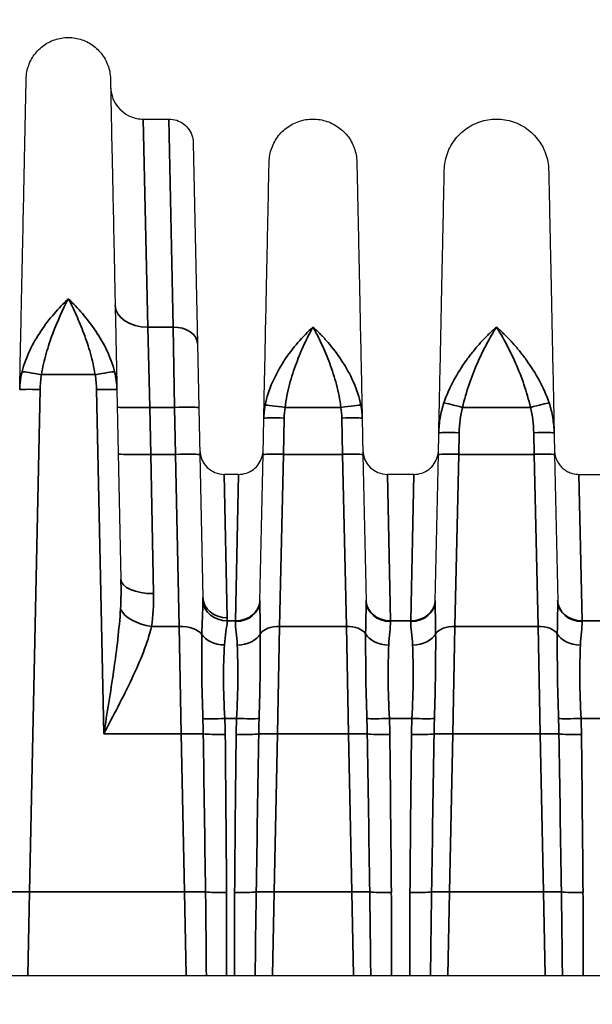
# Model space of a CAD drawing. Header units: millimetres. Extents: x 399 to 6233, y -1870 to 1602.
# Tile 199 of 256: x 6031 to 6045, y -604 to -580. Entities that reach past the tile are written whole.
import ezdxf

# ---------------------------------------------------------------- set-up
doc = ezdxf.new("R2010")
doc.units = ezdxf.units.MM
for name, color, linetype, lineweight in [('AM_5', 3, 'Continuous', 25), ('可見 (ISO)', 7, 'Continuous', 25), ('窄部可見 (ISO)', 7, 'Continuous', 35)]:
    doc.layers.add(name, color=color, linetype=linetype, lineweight=lineweight)
doc.styles.add('尺寸標註', font='romans.shx', dxfattribs={"bigfont": 'CHINESET.SHX'})
doc.dimstyles.new('CNS1$0', dxfattribs={"dimtxt": 2.5, "dimasz": 2.5, "dimexe": 1, "dimexo": 1, "dimgap": 1.5, "dimtad": 1, "dimtoh": 1, "dimdec": 1, "dimdsep": 46, "dimtxsty": '尺寸標註', "dimcen": 0, "dimclrd": 2, "dimclre": 2, "dimclrt": 1, "dimadec": 0, "dimazin": 2, "dimtp": 0.1, "dimtm": 0.1, "dimtfac": 0.71, "dimtdec": 1, "dimtmove": 0, "dimatfit": 0, "dimfxl": 0, "dimlwd": 13, "dimlwe": 13, "dimarcsym": 0})

# ---------------------------------------------------------------- blocks, each defined once
blk = doc.blocks.new('*D349')
at = {"layer": 'AM_5', "color": 2, "lineweight": 13}
for p, q in [((6072.683, -561.032), (6119.305, -561.032)), ((6118.305, -563.532), (6118.305, -704.214)), ((5962.518, -706.714), (6119.305, -706.714))]:
    blk.add_line(p, q, dxfattribs=at)
at = {"layer": 'AM_5', "color": 2, "lineweight": -2}
for points in [[(6117.888, -563.532), (6118.722, -563.532), (6118.305, -561.032)], [(6117.888, -704.214), (6118.722, -704.214), (6118.305, -706.714)]]:
    blk.add_solid(points, dxfattribs=at)
at = {"layer": 'Defpoints', "color": 0, "lineweight": -2}
for p in [(6071.683, -561.032), (5961.518, -706.714), (6118.305, -706.714)]:
    blk.add_point(p, dxfattribs=at)
at = {"layer": 'AM_5', "color": 1, "insert": (6115.555, -633.873), "char_height": 2.5, "attachment_point": 5, "rotation": 90, "style": '尺寸標註'}
blk.add_mtext('145.7', dxfattribs=at)

msp = doc.modelspace()

# ---------------------------------------------------------------- linework, layer by layer
at = {"layer": '可見 (ISO)'}
for p, q in [((6033.605, -582.232), (6034.234, -582.232)), ((6034.833, -582.82), (6034.936, -587.735)), ((6034.936, -587.735), (6034.969, -589.311)), ((6032.96, -588.87), (6033.057, -593.515)), ((6034.969, -589.311), (6034.993, -590.462)), ((6036.542, -590.461), (6036.561, -589.57)), ((6038.975, -589.57), (6038.993, -590.461)), ((6040.842, -590.461), (6040.853, -589.929)), ((6043.682, -589.929), (6043.693, -590.461)), ((6034.993, -590.462), (6035.067, -593.959)), ((6036.467, -594.055), (6036.542, -590.461)), ((6038.993, -590.461), (6039.069, -594.055)), ((6040.767, -594.055), (6040.842, -590.461)), ((6043.693, -590.461), (6043.769, -594.055)), ((6035.944, -590.945), (6035.591, -590.945)), ((6040.244, -590.945), (6039.591, -590.945)), ((6044.291, -590.945), (6044.944, -590.945)), ((6032.728, -596.749), (6032.728, -596.749)), ((6032.809, -596.981), (6032.809, -596.981)), ((5989.768, -603.232), (6094.268, -603.232))]:
    msp.add_line(p, q, dxfattribs=at)
for centre in [(6035.591, -590.345), (6039.591, -590.345)]:
    msp.add_arc(centre, 0.6, 181.2, 270, dxfattribs=at)
for points, knots in [([(6030.735, -581.244), (6030.737, -581.132), (6030.758, -581.02), (6030.833, -580.811), (6030.889, -580.71), (6031.029, -580.535), (6031.114, -580.458), (6031.302, -580.336), (6031.407, -580.291), (6031.624, -580.236), (6031.739, -580.227), (6031.962, -580.245), (6032.074, -580.272), (6032.279, -580.361), (6032.376, -580.423), (6032.542, -580.573), (6032.614, -580.662), (6032.723, -580.858), (6032.763, -580.966), (6032.793, -581.131), (6032.799, -581.187), (6032.8, -581.244)], [0, 0, 0, 0, 0.0333171, 0.0333171, 0.0669022, 0.0669022, 0.1004777, 0.1004777, 0.1340536, 0.1340536, 0.1676294, 0.1676294, 0.2012052, 0.2012052, 0.234781, 0.234781, 0.2683568, 0.2683568, 0.3019326, 0.3019326, 0.3188115, 0.3188115, 0.3188115, 0.3188115]), ([(6030.575, -588.87), (6030.586, -588.354), (6030.596, -587.857), (6030.606, -587.392), (6030.608, -587.316), (6030.609, -587.241), (6030.611, -587.166), (6030.622, -586.63), (6030.633, -586.125), (6030.642, -585.657), (6030.652, -585.19), (6030.661, -584.756), (6030.67, -584.356), (6030.678, -583.956), (6030.686, -583.588), (6030.693, -583.259), (6030.696, -583.12), (6030.698, -582.988), (6030.701, -582.862), (6030.705, -582.692), (6030.708, -582.535), (6030.711, -582.39), (6030.716, -582.14), (6030.721, -581.928), (6030.724, -581.757), (6030.731, -581.415), (6030.735, -581.244), (6030.735, -581.244)], [0.026741, 0.026741, 0.026741, 0.026741, 0.0775937, 0.0775937, 0.0775937, 0.0858987, 0.0858987, 0.0858987, 0.1450564, 0.1450564, 0.1450564, 0.2042141, 0.2042141, 0.2042141, 0.2633718, 0.2633718, 0.2633718, 0.2884178, 0.2884178, 0.2884178, 0.3225295, 0.3225295, 0.3225295, 0.3816871, 0.3816871, 0.3816871, 0.5, 0.5, 0.5, 0.5]), ([(6032.8, -581.244), (6032.8, -581.244), (6032.804, -581.415), (6032.811, -581.757), (6032.817, -582.027), (6032.825, -582.396), (6032.834, -582.863), (6032.837, -582.988), (6032.84, -583.12), (6032.843, -583.259), (6032.849, -583.589), (6032.857, -583.956), (6032.866, -584.356), (6032.874, -584.756), (6032.883, -585.19), (6032.893, -585.657), (6032.903, -586.125), (6032.913, -586.63), (6032.924, -587.165), (6032.926, -587.241), (6032.928, -587.316), (6032.929, -587.392), (6032.939, -587.857), (6032.949, -588.354), (6032.96, -588.87)], [0.500008, 0.500008, 0.500008, 0.500008, 0.6183179, 0.6183179, 0.6183179, 0.7115978, 0.7115978, 0.7115978, 0.7366333, 0.7366333, 0.7366333, 0.795791, 0.795791, 0.795791, 0.8549487, 0.8549487, 0.8549487, 0.9141064, 0.9141064, 0.9141064, 0.9224137, 0.9224137, 0.9224137, 0.9732641, 0.9732641, 0.9732641, 0.9732641]), ([(6032.805, -581.449), (6032.806, -581.501), (6032.812, -581.553), (6032.841, -581.687), (6032.873, -581.767), (6032.959, -581.912), (6033.014, -581.979), (6033.141, -582.09), (6033.215, -582.136), (6033.39, -582.21), (6033.498, -582.232), (6033.604, -582.232)], [0, 0, 0, 0, 0.0156464, 0.0156464, 0.0409526, 0.0409526, 0.0662587, 0.0662587, 0.0915649, 0.0915649, 0.1234285, 0.1234285, 0.1234285, 0.1234285]), ([(6034.234, -582.232), (6034.298, -582.232), (6034.364, -582.243), (6034.486, -582.284), (6034.545, -582.316), (6034.649, -582.394), (6034.695, -582.443), (6034.767, -582.551), (6034.795, -582.611), (6034.819, -582.698), (6034.824, -582.722), (6034.831, -582.77), (6034.833, -582.795), (6034.833, -582.82)], [0.00000114, 0.00000114, 0.00000114, 0.00000114, 0.01938058, 0.01938058, 0.03888823, 0.03888823, 0.05839129, 0.05839129, 0.07789451, 0.07789451, 0.08520881, 0.08520881, 0.09263584, 0.09263584, 0.09263584, 0.09263584]), ([(6036.692, -583.285), (6036.695, -583.17), (6036.716, -583.053), (6036.795, -582.834), (6036.853, -582.73), (6036.998, -582.547), (6037.087, -582.467), (6037.283, -582.341), (6037.392, -582.293), (6037.619, -582.236), (6037.738, -582.226), (6037.97, -582.245), (6038.086, -582.274), (6038.3, -582.366), (6038.401, -582.431), (6038.574, -582.587), (6038.649, -582.68), (6038.763, -582.884), (6038.804, -582.996), (6038.836, -583.168), (6038.842, -583.227), (6038.843, -583.285)], [0, 0, 0, 0, 0.0347036, 0.0347036, 0.0696796, 0.0696796, 0.1046456, 0.1046456, 0.1396121, 0.1396121, 0.1745785, 0.1745785, 0.2095449, 0.2095449, 0.2445113, 0.2445113, 0.2794777, 0.2794777, 0.3144441, 0.3144441, 0.3320164, 0.3320164, 0.3320164, 0.3320164]), ([(6040.988, -583.485), (6040.991, -583.348), (6041.017, -583.209), (6041.11, -582.949), (6041.18, -582.824), (6041.352, -582.607), (6041.458, -582.511), (6041.691, -582.361), (6041.821, -582.305), (6042.09, -582.237), (6042.232, -582.225), (6042.509, -582.248), (6042.647, -582.282), (6042.902, -582.392), (6043.022, -582.469), (6043.228, -582.654), (6043.316, -582.766), (6043.452, -583.007), (6043.501, -583.141), (6043.539, -583.346), (6043.546, -583.416), (6043.547, -583.485)], [0, 0, 0, 0, 0.0413231, 0.0413231, 0.0829384, 0.0829384, 0.1245431, 0.1245431, 0.1661483, 0.1661483, 0.2077533, 0.2077533, 0.2493584, 0.2493584, 0.2909635, 0.2909635, 0.3325686, 0.3325686, 0.3741737, 0.3741737, 0.3950529, 0.3950529, 0.3950529, 0.3950529]), ([(6036.561, -589.57), (6036.571, -589.064), (6036.581, -588.577), (6036.591, -588.134), (6036.6, -587.707), (6036.608, -587.298), (6036.616, -586.918), (6036.624, -586.531), (6036.632, -586.172), (6036.639, -585.84), (6036.646, -585.508), (6036.652, -585.201), (6036.658, -584.931), (6036.66, -584.798), (6036.663, -584.672), (6036.666, -584.555), (6036.668, -584.435), (6036.67, -584.324), (6036.673, -584.221), (6036.677, -584.016), (6036.68, -583.844), (6036.683, -583.704), (6036.689, -583.425), (6036.692, -583.285), (6036.692, -583.285)], [0.0294093, 0.0294093, 0.0294093, 0.0294093, 0.089244, 0.089244, 0.089244, 0.1470574, 0.1470574, 0.1470574, 0.2058814, 0.2058814, 0.2058814, 0.2647055, 0.2647055, 0.2647055, 0.2938656, 0.2938656, 0.2938656, 0.3235296, 0.3235296, 0.3235296, 0.3823536, 0.3823536, 0.3823536, 0.5, 0.5, 0.5, 0.5]), ([(6038.843, -583.285), (6038.843, -583.285), (6038.846, -583.425), (6038.852, -583.704), (6038.856, -583.914), (6038.862, -584.198), (6038.87, -584.555), (6038.872, -584.672), (6038.875, -584.798), (6038.878, -584.931), (6038.883, -585.201), (6038.89, -585.508), (6038.897, -585.84), (6038.904, -586.172), (6038.911, -586.531), (6038.919, -586.918), (6038.927, -587.298), (6038.936, -587.707), (6038.945, -588.134), (6038.954, -588.577), (6038.964, -589.064), (6038.975, -589.57)], [0.5000084, 0.5000084, 0.5000084, 0.5000084, 0.6176498, 0.6176498, 0.6176498, 0.7061501, 0.7061501, 0.7061501, 0.735298, 0.735298, 0.735298, 0.794122, 0.794122, 0.794122, 0.8529461, 0.8529461, 0.8529461, 0.9107639, 0.9107639, 0.9107639, 0.9705942, 0.9705942, 0.9705942, 0.9705942]), ([(6040.853, -589.929), (6040.865, -589.342), (6040.877, -588.775), (6040.888, -588.272), (6040.896, -587.901), (6040.903, -587.543), (6040.91, -587.205), (6040.918, -586.808), (6040.926, -586.439), (6040.933, -586.099), (6040.94, -585.758), (6040.947, -585.443), (6040.953, -585.168), (6040.956, -585.015), (6040.959, -584.872), (6040.962, -584.739), (6040.969, -584.395), (6040.975, -584.119), (6040.979, -583.914), (6040.985, -583.628), (6040.988, -583.485), (6040.988, -583.485)], [0.030065, 0.030065, 0.030065, 0.030065, 0.0975901, 0.0975901, 0.0975901, 0.1475485, 0.1475485, 0.1475485, 0.2062907, 0.2062907, 0.2062907, 0.265033, 0.265033, 0.265033, 0.2977638, 0.2977638, 0.2977638, 0.3825174, 0.3825174, 0.3825174, 0.5, 0.5, 0.5, 0.5]), ([(6043.547, -583.485), (6043.547, -583.485), (6043.55, -583.628), (6043.556, -583.914), (6043.561, -584.12), (6043.566, -584.395), (6043.574, -584.739), (6043.576, -584.872), (6043.579, -585.015), (6043.583, -585.168), (6043.588, -585.443), (6043.595, -585.758), (6043.602, -586.099), (6043.609, -586.439), (6043.617, -586.808), (6043.625, -587.205), (6043.632, -587.543), (6043.64, -587.901), (6043.648, -588.272), (6043.658, -588.775), (6043.67, -589.341), (6043.682, -589.929)], [0.5000086, 0.5000086, 0.5000086, 0.5000086, 0.6174862, 0.6174862, 0.6174862, 0.7022467, 0.7022467, 0.7022467, 0.7349706, 0.7349706, 0.7349706, 0.7937128, 0.7937128, 0.7937128, 0.852455, 0.852455, 0.852455, 0.9024183, 0.9024183, 0.9024183, 0.9699385, 0.9699385, 0.9699385, 0.9699385]), ([(6035.944, -590.945), (6036.009, -590.945), (6036.074, -590.935), (6036.197, -590.893), (6036.256, -590.862), (6036.359, -590.783), (6036.405, -590.735), (6036.478, -590.627), (6036.506, -590.566), (6036.529, -590.48), (6036.534, -590.456), (6036.541, -590.408), (6036.544, -590.383), (6036.544, -590.358)], [0, 0, 0, 0, 0.01938058, 0.01938058, 0.03888823, 0.03888823, 0.05839129, 0.05839129, 0.07789451, 0.07789451, 0.08520881, 0.08520881, 0.09263584, 0.09263584, 0.09263584, 0.09263584]), ([(6040.244, -590.945), (6040.309, -590.945), (6040.374, -590.935), (6040.497, -590.893), (6040.556, -590.862), (6040.659, -590.783), (6040.705, -590.735), (6040.778, -590.627), (6040.806, -590.566), (6040.829, -590.48), (6040.834, -590.456), (6040.841, -590.408), (6040.844, -590.383), (6040.844, -590.358)], [0, 0, 0, 0, 0.01938058, 0.01938058, 0.03888823, 0.03888823, 0.05839129, 0.05839129, 0.07789451, 0.07789451, 0.08520881, 0.08520881, 0.09263584, 0.09263584, 0.09263584, 0.09263584]), ([(6043.691, -590.358), (6043.692, -590.381), (6043.694, -590.404), (6043.7, -590.45), (6043.704, -590.472), (6043.721, -590.536), (6043.736, -590.577), (6043.775, -590.654), (6043.798, -590.689), (6043.85, -590.754), (6043.88, -590.784), (6043.945, -590.837), (6043.98, -590.86), (6044.055, -590.899), (6044.095, -590.914), (6044.186, -590.938), (6044.239, -590.945), (6044.291, -590.945)], [0, 0, 0, 0, 0.00692113, 0.00692113, 0.01375081, 0.01375081, 0.02679823, 0.02679823, 0.0393646, 0.0393646, 0.05193098, 0.05193098, 0.06449736, 0.06449736, 0.07706374, 0.07706374, 0.09281981, 0.09281981, 0.09281981, 0.09281981])]:
    msp.add_open_spline(points, degree=3, knots=knots, dxfattribs=at)
at = {"layer": '窄部可見 (ISO)'}
for p, q in [((6033.604, -582.232), (6033.717, -587.333)), ((6034.336, -587.333), (6034.234, -582.232)), ((6033.717, -587.333), (6034.336, -587.333)), ((6033.769, -589.303), (6033.717, -587.333)), ((6034.369, -589.303), (6034.336, -587.333)), ((6032.424, -588.5), (6031.111, -588.5)), ((6031.075, -588.863), (6030.817, -601.186)), ((6032.637, -597.308), (6032.46, -588.863)), ((6034.369, -589.303), (6033.769, -589.303)), ((6033.769, -589.303), (6033.793, -590.454)), ((6034.394, -590.454), (6034.369, -589.303)), ((6038.454, -589.303), (6037.082, -589.303)), ((6043.1, -589.303), (6041.436, -589.303)), ((6037.06, -589.563), (6037.042, -590.454)), ((6038.494, -590.454), (6038.475, -589.563)), ((6041.353, -589.923), (6041.342, -590.454)), ((6043.194, -590.454), (6043.182, -589.923)), ((6033.793, -590.454), (6034.394, -590.454)), ((6033.793, -590.454), (6033.857, -593.868)), ((6034.489, -594.672), (6034.394, -590.454)), ((6037.042, -590.454), (6036.948, -594.672)), ((6037.042, -590.454), (6038.494, -590.454)), ((6038.587, -594.672), (6038.494, -590.454)), ((6041.342, -590.454), (6041.248, -594.672)), ((6041.342, -590.454), (6043.194, -590.454)), ((6043.287, -594.672), (6043.194, -590.454)), ((6035.667, -594.462), (6035.591, -590.945)), ((6035.867, -594.536), (6035.944, -590.945)), ((6039.668, -594.536), (6039.591, -590.945)), ((6040.167, -594.536), (6040.244, -590.945)), ((6044.291, -590.945), (6044.368, -594.536)), ((6034.489, -594.672), (6033.807, -594.672)), ((6034.489, -594.672), (6034.537, -597.308)), ((6035.666, -594.536), (6035.867, -594.536)), ((6035.867, -594.536), (6035.867, -594.553)), ((6036.898, -597.308), (6036.948, -594.672)), ((6038.587, -594.672), (6036.948, -594.672)), ((6038.587, -594.672), (6038.637, -597.308)), ((6039.668, -594.536), (6040.167, -594.536)), ((6039.669, -594.553), (6039.668, -594.536)), ((6040.167, -594.536), (6040.167, -594.553)), ((6041.198, -597.308), (6041.248, -594.672)), ((6043.287, -594.672), (6041.248, -594.672)), ((6043.287, -594.672), (6043.337, -597.308)), ((6044.368, -594.536), (6044.867, -594.536)), ((6044.369, -594.553), (6044.368, -594.536)), ((6033.695, -595.065), (6033.695, -595.065)), ((6035.04, -595.136), (6035.04, -595.136)), ((6036.477, -595.136), (6036.476, -595.136)), ((6039.059, -595.136), (6039.059, -595.136)), ((6040.777, -595.136), (6040.776, -595.136)), ((6043.759, -595.136), (6043.759, -595.136)), ((6032.925, -596.801), (6032.925, -596.801)), ((6035.069, -596.97), (6035.069, -596.97)), ((6035.894, -596.929), (6035.605, -596.929)), ((6036.445, -596.97), (6036.445, -596.97)), ((6039.09, -596.97), (6039.09, -596.97)), ((6040.194, -596.929), (6039.641, -596.929)), ((6040.745, -596.97), (6040.745, -596.97)), ((6043.79, -596.97), (6043.79, -596.97)), ((6044.894, -596.929), (6044.341, -596.929)), ((6034.537, -597.308), (6032.637, -597.308)), ((6034.618, -601.186), (6034.537, -597.308)), ((6036.898, -597.308), (6036.817, -601.186)), ((6038.637, -597.308), (6036.898, -597.308)), ((6038.718, -601.186), (6038.637, -597.308)), ((6041.198, -597.308), (6041.117, -601.186)), ((6043.337, -597.308), (6041.198, -597.308)), ((6043.418, -601.186), (6043.337, -597.308)), ((6030.774, -603.232), (6030.817, -601.186)), ((6030.817, -601.186), (6034.618, -601.186)), ((6034.618, -601.186), (6034.661, -603.232)), ((6036.774, -603.232), (6036.817, -601.186)), ((6036.817, -601.186), (6038.718, -601.186)), ((6038.718, -601.186), (6038.761, -603.232)), ((6041.074, -603.232), (6041.117, -601.186)), ((6041.117, -601.186), (6043.418, -601.186)), ((6043.418, -601.186), (6043.461, -603.232))]:
    msp.add_line(p, q, dxfattribs=at)
for centre, major_axis, ratio, start_param, end_param in [((6033.717, -586.78), (-0.8, -0.017), 0.69138, 0, 1.556315), ((6034.336, -587.748), (0.6, 0.013), 0.69138, 0, 1.556315), ((6031.111, -588.518), (-0.492, 0.09), 0.034327, 4.71869, 6.047452), ((6032.424, -588.518), (0.492, 0.09), 0.034327, 0.235733, 1.564495), ((6033.769, -589.275), (-0.8, -0.017), 0.034892, 0, 1.570065), ((6034.369, -589.323), (0.6, 0.013), 0.034892, 0, 1.570065), ((6037.082, -589.32), (-0.495, 0.072), 0.034539, 4.717398, 6.113427), ((6038.454, -589.32), (0.495, 0.072), 0.034539, 0.169758, 1.565787), ((6041.436, -589.32), (-0.484, 0.127), 0.033759, 4.721243, 5.969613), ((6043.1, -589.32), (0.484, 0.127), 0.033759, 0.313572, 1.561942), ((6033.793, -590.426), (-0.8, -0.017), 0.034892, 0, 1.570065), ((6034.394, -590.475), (0.6, 0.013), 0.034892, 0, 1.570065), ((6037.042, -590.471), (-0.5, 0.01), 0.034892, 4.71312, 6.283185), ((6038.494, -590.471), (0.5, 0.01), 0.034892, 0, 1.570065), ((6041.342, -590.471), (-0.5, 0.01), 0.034892, 4.71312, 6.283185), ((6043.194, -590.471), (0.5, 0.01), 0.034892, 0, 1.570065), ((6033.857, -593.498), (-0.8, -0.017), 0.461544, 0, 1.561129), ((6035.667, -593.947), (-0.6, -0.013), 0.859283, 0, 1.552799), ((6035.666, -594.023), (-0.599, 0.028), 0.856112, 0.114309, 1.610957), ((6035.867, -594.023), (0.6, -0.013), 0.856313, 4.730324, 6.283185), ((6035.867, -594.042), (0.6, -0.013), 0.850862, 4.73021, 6.283185), ((6039.668, -594.023), (-0.6, -0.013), 0.856313, 0, 1.552861), ((6039.669, -594.042), (-0.6, -0.013), 0.850862, 0, 1.552975), ((6040.167, -594.023), (0.6, -0.013), 0.856313, 4.730324, 6.283185), ((6040.167, -594.042), (0.6, -0.013), 0.850862, 4.73021, 6.283185), ((6044.368, -594.023), (-0.6, -0.013), 0.856313, 0, 1.552861), ((6044.369, -594.042), (-0.6, -0.013), 0.850862, 0, 1.552975), ((6033.807, -594.222), (-0.786, 0.15), 0.555227, 0.385484, 1.676699), ((6034.489, -595.009), (0.6, 0.013), 0.56206, 0.384076, 1.559023), ((6036.948, -594.953), (-0.5, 0.01), 0.56206, 4.724162, 5.958793), ((6038.587, -594.953), (0.5, 0.01), 0.56206, 0.324392, 1.559023), ((6041.248, -594.953), (-0.5, 0.01), 0.56206, 4.724162, 5.958793), ((6043.287, -594.953), (0.5, 0.01), 0.56206, 0.324392, 1.559023), ((6035.596, -594.733), (-0.599, 0.027), 0.65857, 0.424468, 1.600429), ((6035.91, -594.734), (0.6, 0.02), 0.658485, 4.690186, 5.92531), ((6039.626, -594.734), (-0.6, 0.02), 0.658485, 0.357875, 1.592999), ((6040.21, -594.734), (0.6, 0.02), 0.658485, 4.690186, 5.92531), ((6044.326, -594.734), (-0.6, 0.02), 0.658485, 0.357875, 1.592999), ((6035.605, -596.894), (-0.599, -0.029), 0.058689, 0.454485, 1.567938), ((6030.906, -597.732), (0.098, 8.678), 0.48068, 4.766605, 4.809703), ((6025.547, -597.416), (10.07, 0), 0.998272, 0.009209, 0.048451), ((6047.562, -597.451), (-11.679, 0), 0.998272, 6.23842, 6.27237), ((6035.894, -596.894), (-0.599, 0.027), 0.058699, 1.573438, 2.74251), ((6039.448, -597.72), (0.015, -8.387), 0.359374, 4.617716, 4.662757), ((6039.641, -596.894), (0.599, 0.027), 0.058699, 3.540675, 4.709747), ((6036.087, -597.72), (0.015, 8.387), 0.359374, 4.762021, 4.807062), ((6027.974, -597.451), (11.679, 0), 0.998272, 0.010815, 0.044766), ((6051.862, -597.451), (-11.679, 0), 0.998272, 6.23842, 6.27237), ((6040.194, -596.894), (0.599, -0.027), 0.058699, 4.715031, 5.884103), ((6043.748, -597.72), (0.015, -8.387), 0.359374, 4.617716, 4.662757), ((6044.341, -596.894), (-0.599, -0.027), 0.058699, 0.399082, 1.568154), ((6040.787, -597.72), (0.015, 8.387), 0.359374, 4.762021, 4.807062), ((6032.674, -597.451), (11.679, 0), 0.998272, 0.010815, 0.044766), ((6034.537, -597.329), (-0.6, -0.013), 0.034892, 3.592536, 4.711658), ((3175.147, -640.561), (2860.217, -15.262), 0.998902, 0.019124, 0.020481), ((6035.617, -597.288), (-0.6, -0.006), 0.058756, 0.451486, 1.570247), ((6034.773, -586.094), (0.566, -35.382), 0.019792, 1.129399, 1.247504), ((6036.624, -588.644), (-0.529, -32.381), 0.019208, 4.984098, 5.110893), ((6035.883, -597.29), (-0.6, 0.007), 0.058755, 1.571441, 2.746354), ((9164.298, -648.548), (-3128.226, -18.641), 0.998953, 6.260823, 6.262063), ((6036.898, -597.326), (-0.5, 0.01), 0.034892, 4.71312, 5.888413), ((6038.637, -597.326), (0.5, 0.01), 0.034892, 0.394772, 1.570065), ((2911.238, -648.548), (3128.226, -18.641), 0.998953, 0.021122, 0.022363), ((6039.652, -597.29), (0.6, 0.007), 0.058755, 3.536831, 4.711744), ((6038.911, -588.644), (0.529, -32.381), 0.019208, 1.172292, 1.299088), ((6040.924, -588.644), (-0.529, -32.381), 0.019208, 4.984098, 5.110893), ((6040.183, -597.29), (0.6, -0.007), 0.058755, 4.713034, 5.887947), ((9168.598, -648.548), (-3128.226, -18.641), 0.998953, 6.260823, 6.262063), ((6041.198, -597.326), (0.5, -0.01), 0.034892, 1.571527, 2.746821), ((6043.337, -597.326), (0.5, 0.01), 0.034892, 0.394772, 1.570065), ((2915.938, -648.548), (3128.226, -18.641), 0.998953, 0.021122, 0.022363), ((6044.352, -597.29), (-0.6, -0.007), 0.058755, 0.395239, 1.570152), ((6043.611, -588.644), (0.529, -32.381), 0.019208, 1.172292, 1.299088), ((6030.817, -601.203), (-0.5, 0.01), 0.034892, 4.71312, 5.795128), ((6034.618, -601.207), (-0.6, -0.013), 0.034892, 3.680395, 4.711658), ((6035.648, -601.164), (-0.6, -0.004), 0.058757, 0.539472, 1.570406), ((6035.846, -601.165), (-0.6, 0.005), 0.058756, 1.57128, 2.65294), ((6036.817, -601.203), (-0.5, 0.01), 0.034892, 4.71312, 5.795128), ((6038.718, -601.203), (0.5, 0.01), 0.034892, 0.488057, 1.570065), ((6039.689, -601.165), (0.6, 0.005), 0.058756, 3.630245, 4.711905), ((6040.146, -601.165), (0.6, -0.005), 0.058756, 4.712873, 5.794533), ((6041.117, -601.203), (0.5, -0.01), 0.034892, 1.571527, 2.653535), ((6043.418, -601.203), (0.5, 0.01), 0.034892, 0.488057, 1.570065), ((6044.389, -601.165), (-0.6, -0.005), 0.058756, 0.488652, 1.570312)]:
    msp.add_ellipse(centre, major_axis=major_axis, ratio=ratio, start_param=start_param, end_param=end_param, dxfattribs=at)
for points, knots in [([(6030.634, -588.426), (6030.678, -588.25), (6030.743, -588.077), (6030.822, -587.911), (6030.901, -587.745), (6030.995, -587.583), (6031.095, -587.432), (6031.297, -587.13), (6031.532, -586.861), (6031.768, -586.643)], [0, 0, 0, 0, 0.000558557, 0.000558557, 0.000558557, 0.001117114, 0.001117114, 0.001117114, 0.002234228, 0.002234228, 0.002234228, 0.002234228]), ([(6031.768, -586.643), (6031.635, -586.896), (6031.503, -587.18), (6031.327, -587.648), (6031.272, -587.813), (6031.178, -588.15), (6031.138, -588.322), (6031.111, -588.5)], [-0.000011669, -0.000011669, -0.000011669, -0.000011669, 0.001066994, 0.001066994, 0.001606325, 0.001606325, 0.002145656, 0.002145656, 0.002145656, 0.002145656]), ([(6031.768, -586.643), (6032.003, -586.861), (6032.236, -587.126), (6032.439, -587.43), (6032.643, -587.735), (6032.814, -588.073), (6032.902, -588.426)], [-0.000011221, -0.000011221, -0.000011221, -0.000011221, 0.001104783, 0.001104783, 0.001104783, 0.002220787, 0.002220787, 0.002220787, 0.002220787]), ([(6032.424, -588.5), (6032.397, -588.322), (6032.357, -588.15), (6032.31, -587.981), (6032.263, -587.813), (6032.208, -587.648), (6032.15, -587.492), (6032.091, -587.336), (6032.029, -587.187), (6031.965, -587.046), (6031.901, -586.904), (6031.834, -586.768), (6031.768, -586.643)], [0, 0, 0, 0, 0.000534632, 0.000534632, 0.000534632, 0.001069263, 0.001069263, 0.001069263, 0.001603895, 0.001603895, 0.001603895, 0.002138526, 0.002138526, 0.002138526, 0.002138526]), ([(6036.594, -589.246), (6036.667, -588.864), (6036.845, -588.492), (6037.056, -588.167), (6037.266, -587.843), (6037.518, -587.557), (6037.768, -587.333)], [0, 0, 0, 0, 0.00119489, 0.00119489, 0.00119489, 0.002389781, 0.002389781, 0.002389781, 0.002389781]), ([(6037.768, -587.333), (6037.696, -587.462), (6037.625, -587.602), (6037.555, -587.751), (6037.487, -587.898), (6037.422, -588.053), (6037.361, -588.216), (6037.299, -588.381), (6037.242, -588.557), (6037.193, -588.738), (6037.145, -588.921), (6037.105, -589.109), (6037.082, -589.303)], [-0.000011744, -0.000011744, -0.000011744, -0.000011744, 0.000565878, 0.000565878, 0.000565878, 0.001135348, 0.001135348, 0.001135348, 0.001714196, 0.001714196, 0.001714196, 0.002298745, 0.002298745, 0.002298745, 0.002298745]), ([(6037.768, -587.333), (6037.83, -587.389), (6037.893, -587.449), (6037.955, -587.512), (6038.017, -587.575), (6038.078, -587.642), (6038.138, -587.711), (6038.254, -587.846), (6038.365, -587.992), (6038.468, -588.15), (6038.472, -588.155), (6038.475, -588.161), (6038.479, -588.166), (6038.582, -588.324), (6038.676, -588.494), (6038.754, -588.668), (6038.757, -588.674), (6038.759, -588.68), (6038.762, -588.687), (6038.841, -588.867), (6038.904, -589.055), (6038.941, -589.246)], [-0.00001134, -0.00001134, -0.00001134, -0.00001134, 0.00028763, 0.00028763, 0.00028763, 0.0005866, 0.0005866, 0.0005866, 0.001165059, 0.001165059, 0.001165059, 0.001184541, 0.001184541, 0.001184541, 0.001762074, 0.001762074, 0.001762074, 0.001782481, 0.001782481, 0.001782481, 0.002380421, 0.002380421, 0.002380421, 0.002380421]), ([(6038.454, -589.303), (6038.43, -589.111), (6038.392, -588.925), (6038.344, -588.745), (6038.296, -588.564), (6038.238, -588.388), (6038.177, -588.223), (6038.115, -588.057), (6038.049, -587.9), (6037.98, -587.751), (6037.911, -587.602), (6037.838, -587.461), (6037.768, -587.333)], [0, 0, 0, 0, 0.000572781, 0.000572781, 0.000572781, 0.001145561, 0.001145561, 0.001145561, 0.001718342, 0.001718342, 0.001718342, 0.002291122, 0.002291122, 0.002291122, 0.002291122]), ([(6040.977, -589.194), (6041.04, -589.006), (6041.121, -588.826), (6041.214, -588.652), (6041.217, -588.647), (6041.219, -588.642), (6041.222, -588.637), (6041.313, -588.468), (6041.418, -588.303), (6041.528, -588.149), (6041.532, -588.145), (6041.535, -588.14), (6041.539, -588.135), (6041.592, -588.061), (6041.647, -587.99), (6041.703, -587.92), (6041.763, -587.846), (6041.824, -587.775), (6041.886, -587.707), (6041.949, -587.638), (6042.012, -587.572), (6042.076, -587.51), (6042.14, -587.448), (6042.205, -587.388), (6042.268, -587.333)], [0, 0, 0, 0, 0.000592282, 0.000592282, 0.000592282, 0.000608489, 0.000608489, 0.000608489, 0.001184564, 0.001184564, 0.001184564, 0.00120247, 0.00120247, 0.00120247, 0.001480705, 0.001480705, 0.001480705, 0.001776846, 0.001776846, 0.001776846, 0.002072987, 0.002072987, 0.002072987, 0.002369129, 0.002369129, 0.002369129, 0.002369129]), ([(6042.268, -587.333), (6042.186, -587.462), (6042.105, -587.602), (6042.026, -587.75), (6041.948, -587.897), (6041.872, -588.051), (6041.8, -588.215), (6041.727, -588.381), (6041.657, -588.557), (6041.595, -588.738), (6041.533, -588.92), (6041.478, -589.108), (6041.436, -589.303)], [-0.000011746, -0.000011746, -0.000011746, -0.000011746, 0.000578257, 0.000578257, 0.000578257, 0.001160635, 0.001160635, 0.001160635, 0.00175146, 0.00175146, 0.00175146, 0.002348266, 0.002348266, 0.002348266, 0.002348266]), ([(6042.268, -587.333), (6042.3, -587.361), (6042.332, -587.389), (6042.364, -587.419), (6042.396, -587.449), (6042.428, -587.479), (6042.459, -587.51), (6042.523, -587.572), (6042.586, -587.638), (6042.648, -587.705), (6042.71, -587.773), (6042.771, -587.844), (6042.83, -587.918), (6042.887, -587.988), (6042.942, -588.06), (6042.997, -588.135), (6043, -588.14), (6043.003, -588.144), (6043.006, -588.148), (6043.117, -588.303), (6043.222, -588.468), (6043.313, -588.637), (6043.316, -588.642), (6043.318, -588.647), (6043.321, -588.651), (6043.414, -588.826), (6043.495, -589.006), (6043.558, -589.194)], [-0.00001131, -0.00001131, -0.00001131, -0.00001131, 0.000139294, 0.000139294, 0.000139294, 0.000289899, 0.000289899, 0.000289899, 0.000591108, 0.000591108, 0.000591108, 0.000892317, 0.000892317, 0.000892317, 0.001177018, 0.001177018, 0.001177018, 0.001193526, 0.001193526, 0.001193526, 0.001779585, 0.001779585, 0.001779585, 0.001795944, 0.001795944, 0.001795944, 0.002398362, 0.002398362, 0.002398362, 0.002398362]), ([(6043.1, -589.303), (6043.057, -589.11), (6043.003, -588.924), (6042.942, -588.744), (6042.881, -588.563), (6042.811, -588.387), (6042.738, -588.221), (6042.665, -588.055), (6042.588, -587.899), (6042.51, -587.75), (6042.431, -587.602), (6042.348, -587.461), (6042.268, -587.333)], [0, 0, 0, 0, 0.000584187, 0.000584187, 0.000584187, 0.001168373, 0.001168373, 0.001168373, 0.00175256, 0.00175256, 0.00175256, 0.002336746, 0.002336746, 0.002336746, 0.002336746]), ([(6030.575, -588.87), (6030.575, -588.862), (6030.576, -588.853), (6030.576, -588.845), (6030.576, -588.836), (6030.577, -588.826), (6030.577, -588.817), (6030.578, -588.798), (6030.579, -588.78), (6030.58, -588.761), (6030.583, -588.724), (6030.587, -588.686), (6030.592, -588.649), (6030.599, -588.594), (6030.608, -588.538), (6030.62, -588.483), (6030.624, -588.464), (6030.629, -588.445), (6030.634, -588.426)], [-0.00000006, -0.00000006, -0.00000006, -0.00000006, 0.0000256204, 0.0000256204, 0.0000256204, 0.000054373, 0.000054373, 0.000054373, 0.0001119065, 0.0001119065, 0.0001119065, 0.0002272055, 0.0002272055, 0.0002272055, 0.0003997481, 0.0003997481, 0.0003997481, 0.0004597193, 0.0004597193, 0.0004597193, 0.0004597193]), ([(6031.075, -588.863), (6030.944, -588.86), (6030.814, -588.859), (6030.722, -588.86), (6030.629, -588.861), (6030.575, -588.865), (6030.575, -588.87)], [0, 0, 0, 0, 0.5, 0.5, 0.5, 1, 1, 1, 1]), ([(6032.46, -588.863), (6032.591, -588.86), (6032.721, -588.86), (6032.814, -588.861), (6032.906, -588.862), (6032.96, -588.866), (6032.96, -588.87)], [0, 0, 0, 0, 0.5, 0.5, 0.5, 1, 1, 1, 1]), ([(6036.561, -589.57), (6036.561, -589.564), (6036.561, -589.558), (6036.561, -589.552), (6036.561, -589.545), (6036.561, -589.538), (6036.562, -589.531), (6036.562, -589.518), (6036.563, -589.504), (6036.564, -589.491), (6036.565, -589.463), (6036.568, -589.436), (6036.57, -589.409), (6036.576, -589.355), (6036.584, -589.3), (6036.594, -589.246)], [-0.00000006, -0.00000006, -0.00000006, -0.00000006, 0.0000185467, 0.0000185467, 0.0000185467, 0.0000394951, 0.0000394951, 0.0000394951, 0.0000814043, 0.0000814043, 0.0000814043, 0.0001653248, 0.0001653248, 0.0001653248, 0.0003340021, 0.0003340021, 0.0003340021, 0.0003340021]), ([(6040.853, -589.929), (6040.856, -589.805), (6040.867, -589.68), (6040.908, -589.435), (6040.937, -589.314), (6040.977, -589.194)], [-0.000000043, -0.000000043, -0.000000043, -0.000000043, 0.0003786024, 0.0003786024, 0.0007572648, 0.0007572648, 0.0007572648, 0.0007572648]), ([(6043.558, -589.194), (6043.598, -589.314), (6043.628, -589.435), (6043.668, -589.68), (6043.68, -589.805), (6043.682, -589.929)], [0, 0, 0, 0, 0.0003786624, 0.0003786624, 0.0007573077, 0.0007573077, 0.0007573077, 0.0007573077]), ([(6037.06, -589.563), (6036.93, -589.56), (6036.8, -589.559), (6036.707, -589.56), (6036.615, -589.561), (6036.561, -589.565), (6036.561, -589.57)], [0, 0, 0, 0, 0.5, 0.5, 0.5, 1, 1, 1, 1]), ([(6038.475, -589.563), (6038.606, -589.56), (6038.736, -589.559), (6038.828, -589.561), (6038.921, -589.562), (6038.975, -589.565), (6038.975, -589.57)], [0, 0, 0, 0, 0.5, 0.5, 0.5, 1, 1, 1, 1]), ([(6040.853, -589.929), (6040.853, -589.925), (6040.907, -589.922), (6041, -589.92), (6041.092, -589.919), (6041.222, -589.92), (6041.353, -589.923)], [0, 0, 0, 0, 0.5, 0.5, 0.5, 1, 1, 1, 1]), ([(6043.182, -589.923), (6043.313, -589.92), (6043.443, -589.919), (6043.536, -589.92), (6043.628, -589.922), (6043.682, -589.925), (6043.682, -589.929)], [0, 0, 0, 0, 0.5, 0.5, 0.5, 1, 1, 1, 1]), ([(6036.467, -594.055), (6036.464, -594.178), (6036.467, -594.305), (6036.47, -594.433), (6036.473, -594.571), (6036.476, -594.711), (6036.476, -594.854)], [0.000000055, 0.000000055, 0.000000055, 0.000000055, 0.000500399, 0.000500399, 0.000500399, 0.001035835, 0.001035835, 0.001035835, 0.001035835]), ([(6039.059, -594.854), (6039.06, -594.711), (6039.063, -594.571), (6039.066, -594.433), (6039.069, -594.305), (6039.071, -594.178), (6039.069, -594.055)], [0, 0, 0, 0, 0.000535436, 0.000535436, 0.000535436, 0.00103578, 0.00103578, 0.00103578, 0.00103578]), ([(6040.767, -594.055), (6040.764, -594.178), (6040.767, -594.305), (6040.77, -594.433), (6040.773, -594.571), (6040.776, -594.711), (6040.776, -594.854)], [0.000000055, 0.000000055, 0.000000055, 0.000000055, 0.000500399, 0.000500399, 0.000500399, 0.001035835, 0.001035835, 0.001035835, 0.001035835]), ([(6043.759, -594.854), (6043.76, -594.711), (6043.763, -594.571), (6043.766, -594.433), (6043.769, -594.305), (6043.771, -594.178), (6043.769, -594.055)], [0, 0, 0, 0, 0.000535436, 0.000535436, 0.000535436, 0.00103578, 0.00103578, 0.00103578, 0.00103578]), ([(6032.637, -597.308), (6032.721, -596.794), (6032.805, -596.281), (6032.878, -595.769), (6032.879, -595.763), (6032.88, -595.757), (6032.881, -595.751), (6032.918, -595.496), (6032.952, -595.239), (6032.981, -594.985), (6033.009, -594.738), (6033.033, -594.492), (6033.048, -594.247)], [-0.000015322, -0.000015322, -0.000015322, -0.000015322, 0.001547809, 0.001547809, 0.001547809, 0.001566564, 0.001566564, 0.001566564, 0.002347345, 0.002347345, 0.002347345, 0.00311094, 0.00311094, 0.00311094, 0.00311094]), ([(6033.807, -594.672), (6033.761, -594.879), (6033.692, -595.089), (6033.609, -595.304), (6033.525, -595.52), (6033.427, -595.741), (6033.323, -595.962), (6033.217, -596.186), (6033.105, -596.409), (6032.989, -596.635), (6032.874, -596.857), (6032.755, -597.083), (6032.637, -597.308)], [0, 0, 0, 0, 0.000755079, 0.000755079, 0.000755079, 0.001517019, 0.001517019, 0.001517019, 0.002289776, 0.002289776, 0.002289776, 0.003053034, 0.003053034, 0.003053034, 0.003053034]), ([(6035.91, -595.129), (6035.905, -595.016), (6035.894, -594.912), (6035.884, -594.816), (6035.874, -594.72), (6035.865, -594.632), (6035.867, -594.553)], [0, 0, 0, 0, 0.000446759, 0.000446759, 0.000446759, 0.000893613, 0.000893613, 0.000893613, 0.000893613]), ([(6039.669, -594.553), (6039.671, -594.632), (6039.661, -594.72), (6039.651, -594.816), (6039.641, -594.912), (6039.63, -595.016), (6039.626, -595.129)], [0, 0, 0, 0, 0.000446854, 0.000446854, 0.000446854, 0.000893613, 0.000893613, 0.000893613, 0.000893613]), ([(6040.21, -595.129), (6040.205, -595.016), (6040.194, -594.912), (6040.184, -594.816), (6040.174, -594.72), (6040.165, -594.632), (6040.167, -594.553)], [0, 0, 0, 0, 0.000446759, 0.000446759, 0.000446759, 0.000893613, 0.000893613, 0.000893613, 0.000893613]), ([(6044.369, -594.553), (6044.371, -594.632), (6044.361, -594.72), (6044.351, -594.816), (6044.341, -594.912), (6044.33, -595.016), (6044.326, -595.129)], [0, 0, 0, 0, 0.000446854, 0.000446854, 0.000446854, 0.000893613, 0.000893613, 0.000893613, 0.000893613]), ([(6035.068, -596.936), (6035.054, -596.561), (6035.045, -596.192), (6035.041, -595.845), (6035.037, -595.497), (6035.039, -595.166), (6035.042, -594.871)], [0, 0, 0, 0, 0.001126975, 0.001126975, 0.001126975, 0.002257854, 0.002257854, 0.002257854, 0.002257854]), ([(6036.476, -594.854), (6036.477, -595.155), (6036.477, -595.481), (6036.472, -595.834), (6036.467, -596.187), (6036.458, -596.555), (6036.446, -596.932)], [0, 0, 0, 0, 0.001125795, 0.001125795, 0.001125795, 0.00225159, 0.00225159, 0.00225159, 0.00225159]), ([(6039.089, -596.932), (6039.077, -596.555), (6039.068, -596.189), (6039.059, -595.483), (6039.058, -595.154), (6039.059, -594.854)], [0, 0, 0, 0, 0.001138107, 0.001138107, 0.002276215, 0.002276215, 0.002276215, 0.002276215]), ([(6040.776, -594.854), (6040.777, -595.155), (6040.777, -595.481), (6040.772, -595.834), (6040.767, -596.187), (6040.758, -596.555), (6040.746, -596.932)], [0, 0, 0, 0, 0.001125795, 0.001125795, 0.001125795, 0.00225159, 0.00225159, 0.00225159, 0.00225159]), ([(6043.789, -596.932), (6043.777, -596.555), (6043.768, -596.189), (6043.759, -595.483), (6043.758, -595.154), (6043.759, -594.854)], [0, 0, 0, 0, 0.001138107, 0.001138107, 0.002276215, 0.002276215, 0.002276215, 0.002276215]), ([(6035.596, -595.129), (6035.582, -595.375), (6035.573, -595.662), (6035.575, -596.27), (6035.586, -596.597), (6035.605, -596.929)], [0.000931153, 0.000931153, 0.000931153, 0.000931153, 0.001928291, 0.001928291, 0.002925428, 0.002925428, 0.002925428, 0.002925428]), ([(6035.894, -596.929), (6035.912, -596.597), (6035.923, -596.274), (6035.925, -595.967), (6035.926, -595.659), (6035.92, -595.38), (6035.91, -595.129)], [0, 0, 0, 0, 0.000987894, 0.000987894, 0.000987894, 0.001975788, 0.001975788, 0.001975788, 0.001975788]), ([(6039.626, -595.129), (6039.616, -595.38), (6039.609, -595.662), (6039.611, -595.969), (6039.613, -596.277), (6039.623, -596.597), (6039.641, -596.929)], [0, 0, 0, 0, 0.000987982, 0.000987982, 0.000987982, 0.001975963, 0.001975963, 0.001975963, 0.001975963]), ([(6040.194, -596.929), (6040.212, -596.597), (6040.223, -596.274), (6040.225, -595.967), (6040.226, -595.659), (6040.22, -595.38), (6040.21, -595.129)], [0, 0, 0, 0, 0.000987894, 0.000987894, 0.000987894, 0.001975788, 0.001975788, 0.001975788, 0.001975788]), ([(6044.326, -595.129), (6044.316, -595.38), (6044.309, -595.662), (6044.311, -595.969), (6044.313, -596.277), (6044.323, -596.597), (6044.341, -596.929)], [0, 0, 0, 0, 0.000987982, 0.000987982, 0.000987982, 0.001975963, 0.001975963, 0.001975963, 0.001975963]), ([(6035.153, -603.232), (6035.151, -602.846), (6035.148, -602.46), (6035.144, -602.074), (6035.141, -601.777), (6035.137, -601.481), (6035.133, -601.185)], [0.000040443, 0.000040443, 0.000040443, 0.000040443, 0.00120001, 0.00120001, 0.00120001, 0.00208952, 0.00208952, 0.00208952, 0.00208952]), ([(6036.376, -601.186), (6036.371, -601.519), (6036.366, -601.852), (6036.362, -602.185), (6036.358, -602.534), (6036.354, -602.883), (6036.351, -603.232)], [0, 0, 0, 0, 0.001000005, 0.001000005, 0.001000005, 0.002048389, 0.002048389, 0.002048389, 0.002048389]), ([(6039.184, -603.232), (6039.181, -602.913), (6039.178, -602.594), (6039.174, -602.275), (6039.17, -601.912), (6039.165, -601.549), (6039.16, -601.186)], [0.000041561, 0.000041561, 0.000041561, 0.000041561, 0.001000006, 0.001000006, 0.001000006, 0.00208995, 0.00208995, 0.00208995, 0.00208995]), ([(6040.676, -601.186), (6040.671, -601.519), (6040.666, -601.852), (6040.662, -602.185), (6040.658, -602.534), (6040.654, -602.883), (6040.651, -603.232)], [0, 0, 0, 0, 0.001000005, 0.001000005, 0.001000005, 0.002048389, 0.002048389, 0.002048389, 0.002048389]), ([(6043.884, -603.232), (6043.881, -602.913), (6043.878, -602.594), (6043.874, -602.275), (6043.87, -601.912), (6043.865, -601.549), (6043.86, -601.186)], [0.000041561, 0.000041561, 0.000041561, 0.000041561, 0.001000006, 0.001000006, 0.001000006, 0.00208995, 0.00208995, 0.00208995, 0.00208995])]:
    msp.add_open_spline(points, degree=3, knots=knots, dxfattribs=at)
for points in [[(6031.111, -588.5), (6031.089, -588.62), (6031.078, -588.741), (6031.075, -588.863)], [(6032.46, -588.863), (6032.458, -588.741), (6032.446, -588.62), (6032.424, -588.5)], [(6032.902, -588.426), (6032.938, -588.572), (6032.957, -588.721), (6032.96, -588.87)], [(6037.082, -589.303), (6037.069, -589.389), (6037.062, -589.476), (6037.06, -589.563)], [(6038.475, -589.563), (6038.473, -589.476), (6038.466, -589.389), (6038.454, -589.303)], [(6038.941, -589.246), (6038.961, -589.353), (6038.972, -589.462), (6038.975, -589.57)], [(6041.436, -589.303), (6041.382, -589.506), (6041.357, -589.713), (6041.353, -589.923)], [(6043.182, -589.923), (6043.178, -589.713), (6043.153, -589.506), (6043.1, -589.303)], [(6033.048, -594.247), (6033.062, -594.005), (6033.063, -593.761), (6033.057, -593.515)], [(6033.857, -593.868), (6033.862, -594.146), (6033.851, -594.414), (6033.807, -594.672)], [(6035.042, -594.871), (6035.045, -594.587), (6035.066, -594.311), (6035.067, -594.053)], [(6035.067, -594.053), (6035.068, -594.022), (6035.067, -593.99), (6035.067, -593.959)], [(6035.666, -594.536), (6035.656, -594.698), (6035.608, -594.894), (6035.596, -595.129)], [(6035.667, -594.462), (6035.667, -594.487), (6035.667, -594.512), (6035.666, -594.536)], [(6035.648, -601.199), (6035.652, -601.877), (6035.652, -602.554), (6035.646, -603.232)], [(6035.844, -603.232), (6035.839, -602.555), (6035.84, -601.877), (6035.846, -601.2)], [(6039.689, -601.2), (6039.695, -601.877), (6039.696, -602.555), (6039.692, -603.232)], [(6040.144, -603.232), (6040.139, -602.555), (6040.14, -601.877), (6040.146, -601.2)], [(6044.389, -601.2), (6044.395, -601.877), (6044.396, -602.555), (6044.392, -603.232)]]:
    msp.add_open_spline(points, degree=3, dxfattribs=at)

# ---------------------------------------------------------------- dimensions: what is measured, and where the dimension line sits
at = {"layer": 'AM_5'}
dim = msp.add_linear_dim(base=(6118.305, -706.714), p1=(6071.683, -561.032), p2=(5961.518, -706.714), angle=90, dimstyle='CNS1$0', override={"dimpost": '', "dimfxl": 4, "dimarcsym": 1}, dxfattribs=at)
dim.commit()
dim.dimension.update_dxf_attribs({"geometry": '*D349', "text_midpoint": (6115.555, -633.873)})

doc.saveas('drawing.dxf')
